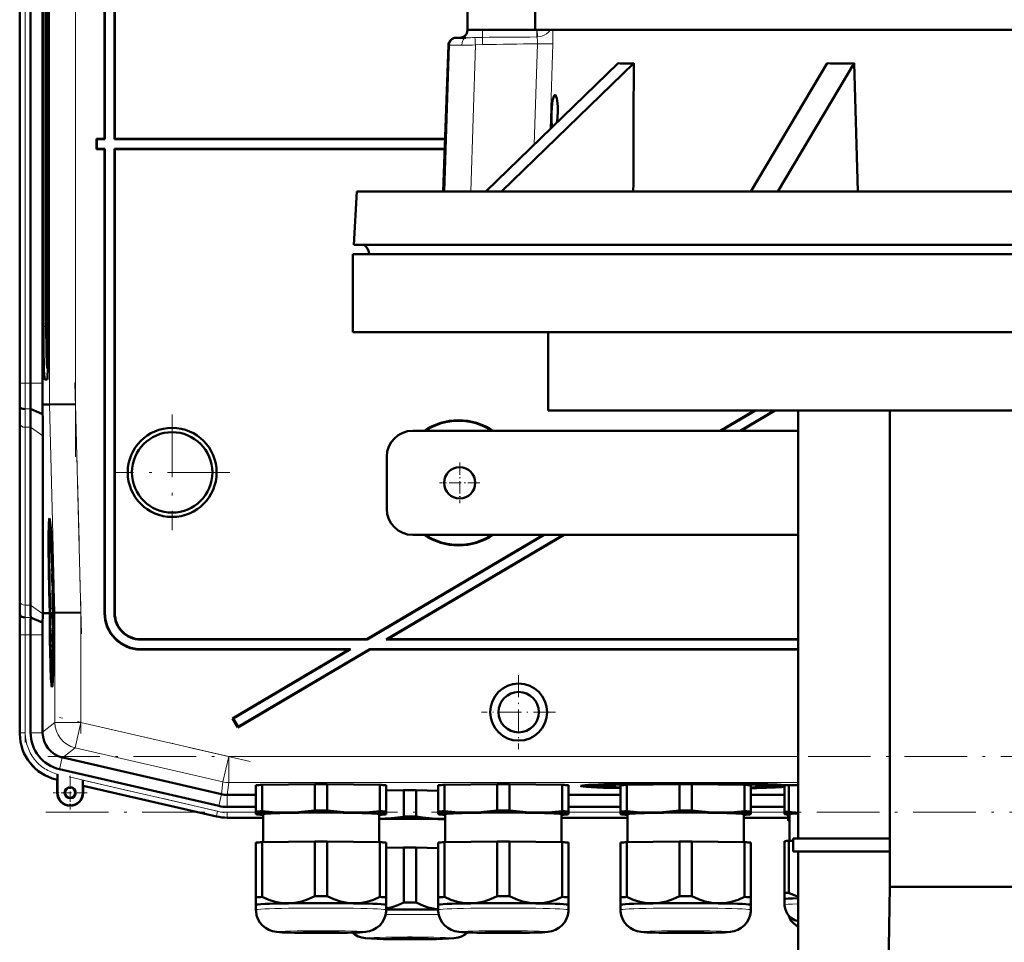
# Model space of a CAD drawing. Extents: x -1768 to 2122, y -1729 to 686.
# Tile 63 of 71: x 1392 to 1581, y 173 to 350. Entities that reach past the tile are written whole.
import ezdxf

# ---------------------------------------------------------------- set-up
doc = ezdxf.new("R2010")
doc.units = 0
doc.linetypes.add('DASHDOT', pattern=[18.5, 12, -3, 0.5, -3])

msp = doc.modelspace()

# ---------------------------------------------------------------- linework, layer by layer
at = {"color": 7, "lineweight": 50}
for p, q in [((1408.35, 416.49), (1408.35, 327.49)), ((1408.42, 416.42), (1408.42, 327.42)), ((1410.28, 327.42), (1410.28, 416.56)), ((1410.35, 327.49), (1410.35, 416.49)), ((1392.1, 372.35), (1392.1, 280.63)), ((1394.17, 372.35), (1394.17, 280.63)), ((1396.47, 280.63), (1396.47, 372.35)), ((1396.63, 361.49), (1396.63, 291.49)), ((1397.18, 361.49), (1397.18, 291.49)), ((1397.61, 291.49), (1397.61, 361.49)), ((1478.05, 352.82), (1478.05, 348.39)), ((1491.04, 348.39), (1491.04, 352.37)), ((1491.04, 348.39), (1478.05, 348.39)), ((1478.05, 348.39), (1478.05, 348.34)), ((1491.04, 348.39), (1595.6, 348.39)), ((1476.09, 346.89), (1475.88, 346.89)), ((1477.74, 346.89), (1476.09, 346.89)), ((1474.38, 345.44), (1473.4, 317.39)), ((1481.58, 317.39), (1506.97, 341.99)), ((1509.97, 341.99), (1484.58, 317.39)), ((1532.45, 317.39), (1547.11, 341.99)), ((1552.31, 341.99), (1537.65, 317.39)), ((1552.31, 341.99), (1552.99, 317.39)), ((1406.92, 327.42), (1406.85, 327.49)), ((1408.35, 327.49), (1406.85, 327.49)), ((1406.85, 325.49), (1406.85, 327.49)), ((1408.42, 327.42), (1406.92, 327.42)), ((1406.92, 325.56), (1406.92, 327.42)), ((1408.35, 327.49), (1408.42, 327.42)), ((1410.28, 327.42), (1410.35, 327.49)), ((1473.75, 327.42), (1410.28, 327.42)), ((1473.75, 327.49), (1410.35, 327.49)), ((1406.92, 325.56), (1406.85, 325.49)), ((1406.85, 325.49), (1408.35, 325.49)), ((1406.92, 325.56), (1408.42, 325.56)), ((1408.35, 325.49), (1408.42, 325.56)), ((1408.35, 236.48), (1408.35, 325.49)), ((1408.42, 236.55), (1408.42, 325.56)), ((1410.28, 325.56), (1410.28, 236.42)), ((1410.28, 325.56), (1473.69, 325.56)), ((1410.28, 325.56), (1410.35, 325.49)), ((1410.35, 325.49), (1410.35, 236.49)), ((1410.35, 325.49), (1473.68, 325.49)), ((1456.79, 317.39), (1456.25, 307.17)), ((1456.79, 317.39), (1737.05, 317.39)), ((1456.25, 307.17), (1737.52, 307.17)), ((1456.06, 305.39), (1756.06, 305.39)), ((1456.06, 290.39), (1456.06, 305.39)), ((1459.16, 305.39), (1459.15, 305.49)), ((1459.16, 305.39), (1734.97, 305.39)), ((1456.06, 290.39), (1756.06, 290.39)), ((1493.56, 275.39), (1493.56, 290.39)), ((1397.39, 283.48), (1397.5, 283.48)), ((1397.39, 283.48), (1397.5, 283.37)), ((1396.89, 281.3), (1397.34, 281.3)), ((1392.11, 276.06), (1392.08, 276.49)), ((1396.45, 276.49), (1397.8, 276.51)), ((1396.48, 274.69), (1396.45, 276.49)), ((1402.79, 276.57), (1397.8, 276.51)), ((1396.48, 274.69), (1394.14, 275.66)), ((1493.56, 275.39), (1718.56, 275.39)), ((1533.18, 275.39), (1526.57, 271.49)), ((1533.32, 275.39), (1526.71, 271.49)), ((1536.98, 275.39), (1530.37, 271.49)), ((1537.12, 275.39), (1530.51, 271.49)), ((1541.55, 193.24), (1541.55, 275.39)), ((1559.11, 183.99), (1559.11, 275.39)), ((1392.1, 239.42), (1392.1, 273.56)), ((1392.1, 239.42), (1392.1, 273.56)), ((1394.17, 238), (1394.17, 272.15)), ((1396.51, 236.49), (1396.51, 270.48)), ((1541.55, 271.49), (1467.55, 271.49)), ((1462.55, 256.49), (1462.55, 266.49)), ((1397.84, 252.85), (1398.03, 252.91)), ((1492.66, 251.49), (1458.74, 231.49)), ((1492.79, 251.49), (1458.76, 231.42)), ((1496.46, 251.49), (1462.42, 231.42)), ((1496.59, 251.49), (1462.68, 231.49)), ((1467.55, 251.49), (1541.55, 251.49)), ((1398.32, 245.4), (1398.32, 244.55)), ((1398.33, 244.61), (1398.34, 244.81)), ((1398.33, 244.61), (1398.35, 244.61)), ((1398.33, 244.55), (1398.35, 244.55)), ((1398.35, 242.91), (1398.39, 242.91)), ((1398.37, 242.18), (1398.35, 242.91)), ((1398.37, 242.18), (1398.42, 242.18)), ((1398.38, 241.69), (1398.37, 242.18)), ((1398.39, 243.44), (1398.38, 243.78)), ((1398.39, 243.58), (1398.39, 243.44)), ((1398.39, 242.94), (1398.39, 242.62)), ((1398.39, 242.62), (1398.4, 242.67)), ((1398.39, 242.62), (1398.43, 242.62)), ((1398.4, 242.75), (1398.43, 242.75)), ((1398.4, 242.67), (1398.4, 242.75)), ((1398.4, 242.67), (1398.43, 242.68)), ((1398.42, 242.23), (1398.42, 241.74)), ((1398.45, 241.46), (1398.36, 240.37)), ((1398.36, 239.96), (1398.46, 241.05)), ((1398.36, 240.37), (1398.36, 239.96)), ((1398.38, 241.69), (1398.46, 241.69)), ((1398.42, 241.74), (1398.46, 241.74)), ((1398.45, 241.46), (1398.45, 241.69)), ((1398.45, 241.46), (1398.46, 241.46)), ((1398.46, 241.05), (1398.45, 241.46)), ((1398.46, 241.05), (1398.48, 241.05)), ((1397.85, 236.51), (1397.79, 238.47)), ((1397.84, 238.47), (1397.89, 236.51)), ((1397.94, 236.51), (1397.88, 238.48)), ((1398.36, 239.96), (1398.51, 239.96)), ((1398.39, 238.44), (1398.43, 238.45)), ((1398.41, 237.74), (1398.39, 238.44)), ((1398.4, 239.71), (1398.52, 239.72)), ((1398.44, 238.58), (1398.46, 238.58)), ((1398.46, 239.71), (1398.46, 239.96)), ((1398.46, 239.52), (1398.47, 238.09)), ((1398.47, 239.52), (1398.46, 239.52)), ((1398.47, 239.52), (1398.52, 239.52)), ((1398.48, 237.69), (1398.47, 239.52)), ((1398.55, 238.48), (1398.6, 236.52)), ((1398.63, 238.99), (1398.58, 238.99)), ((1398.58, 238.99), (1398.63, 238.99)), ((1392.16, 236.06), (1392.13, 236.49)), ((1397.47, 236.5), (1396.51, 236.49)), ((1396.51, 236.35), (1396.51, 236.49)), ((1397.85, 236.5), (1397.47, 236.5)), ((1397.89, 236.51), (1397.94, 236.51)), ((1398.39, 236.7), (1398.42, 234.18)), ((1398.41, 236.7), (1398.39, 236.7)), ((1398.41, 237.74), (1398.43, 237.74)), ((1398.42, 237.24), (1398.41, 237.74)), ((1398.41, 236.7), (1398.59, 236.7)), ((1398.42, 234.82), (1398.41, 236.7)), ((1398.42, 237.24), (1398.58, 237.25)), ((1398.43, 237.79), (1398.44, 237.29)), ((1398.47, 238.09), (1398.44, 237.9)), ((1398.44, 237.29), (1398.48, 237.69)), ((1398.44, 237.29), (1398.58, 237.3)), ((1398.47, 236.65), (1398.6, 236.65)), ((1398.48, 237.69), (1398.57, 237.69)), ((1398.6, 236.52), (1398.64, 236.52)), ((1398.61, 237.97), (1398.65, 237.97)), ((1398.65, 237.97), (1398.61, 237.97)), ((1398.64, 236.52), (1398.61, 237.97)), ((1398.65, 237.97), (1398.69, 236.52)), ((1398.84, 236.52), (1398.69, 236.52)), ((1403.84, 236.59), (1398.84, 236.52)), ((1396.48, 234.71), (1394.18, 235.66)), ((1398.44, 235.12), (1398.49, 235.12)), ((1398.48, 234.73), (1398.49, 234.23)), ((1398.5, 235.47), (1398.59, 235.47)), ((1398.42, 234.23), (1398.49, 234.23)), ((1398.42, 234.18), (1398.58, 234.18)), ((1398.42, 233.64), (1398.42, 233.1)), ((1398.52, 233.64), (1398.42, 233.64)), ((1398.42, 233.1), (1398.51, 233.1)), ((1398.51, 233.1), (1398.43, 232.07)), ((1398.47, 231.98), (1398.53, 232.83)), ((1398.49, 234.23), (1398.58, 234.23)), ((1398.52, 233.64), (1398.58, 233.64)), ((1398.53, 232.83), (1398.52, 233.64)), ((1398.53, 232.83), (1398.57, 232.83)), ((1392.1, 213.34), (1392.1, 232.35)), ((1394.17, 213.54), (1394.17, 232.35)), ((1396.47, 213.63), (1396.47, 232.35)), ((1398.43, 232.07), (1398.44, 231.5)), ((1398.44, 231.5), (1398.53, 230.51)), ((1398.45, 231.79), (1398.47, 231.98)), ((1398.45, 231.79), (1398.55, 231.79)), ((1398.47, 231.61), (1398.45, 231.79)), ((1398.54, 230.85), (1398.47, 231.61)), ((1458.76, 231.42), (1415.28, 231.42)), ((1458.74, 231.49), (1415.35, 231.49)), ((1458.76, 231.42), (1458.74, 231.49)), ((1462.42, 231.42), (1462.68, 231.49)), ((1541.55, 231.42), (1462.42, 231.42)), ((1541.55, 231.49), (1462.68, 231.49)), ((1398.45, 230.48), (1398.45, 229.94)), ((1398.53, 230.48), (1398.45, 230.48)), ((1398.45, 229.94), (1398.52, 229.94)), ((1415.35, 229.49), (1455.35, 229.49)), ((1415.42, 229.56), (1455.61, 229.56)), ((1455.35, 229.49), (1432.96, 216.28)), ((1455.61, 229.56), (1433.05, 216.26)), ((1459.29, 229.49), (1433.97, 214.56)), ((1459.27, 229.56), (1434, 214.65)), ((1455.35, 229.49), (1455.61, 229.56)), ((1459.27, 229.56), (1541.55, 229.56)), ((1459.29, 229.49), (1459.27, 229.56)), ((1459.29, 229.49), (1541.55, 229.49)), ((1398.27, 224.05), (1398.46, 224)), ((1433.05, 216.26), (1432.96, 216.28)), ((1432.96, 216.28), (1433.97, 214.56)), ((1433.05, 216.26), (1434, 214.65)), ((1396.47, 213.63), (1396.47, 213.54)), ((1434, 214.65), (1433.97, 214.56)), ((1400.25, 208.78), (1400.34, 208.76)), ((1400.34, 208.76), (1430.81, 201.73)), ((1430.31, 199.49), (1399.73, 206.54)), ((1399.27, 204.53), (1399.07, 204.58)), ((1399.31, 204.56), (1399.27, 204.53)), ((1399.27, 202.03), (1399.27, 204.53)), ((1399.34, 205.2), (1399.33, 204.87)), ((1399.34, 202.03), (1399.34, 205.58)), ((1399.34, 205.58), (1399.34, 205.2)), ((1404.2, 204.46), (1404.2, 202.03)), ((1404.27, 203.38), (1404.23, 203.42)), ((1429.84, 197.48), (1404.27, 203.38)), ((1429.84, 197.48), (1404.27, 203.38)), ((1404.27, 203.38), (1404.27, 202.03)), ((1437.44, 198.43), (1437.44, 203.48)), ((1438.62, 203.53), (1448.75, 203.68)), ((1438.62, 198.48), (1438.62, 203.53)), ((1448.75, 198.63), (1448.75, 203.68)), ((1451.12, 203.68), (1461.25, 203.53)), ((1451.12, 198.63), (1451.12, 203.68)), ((1461.25, 198.48), (1461.25, 203.53)), ((1462.44, 198.43), (1462.44, 203.48)), ((1462.44, 202.43), (1465.8, 202.49)), ((1465.8, 197.44), (1465.8, 202.49)), ((1468.17, 202.49), (1472.44, 202.42)), ((1468.17, 197.44), (1468.17, 202.49)), ((1472.44, 198.43), (1472.44, 203.48)), ((1473.62, 203.53), (1483.75, 203.68)), ((1473.62, 198.48), (1473.62, 203.53)), ((1483.75, 198.63), (1483.75, 203.68)), ((1486.12, 203.68), (1496.25, 203.53)), ((1486.12, 198.63), (1486.12, 203.68)), ((1496.25, 198.48), (1496.25, 203.53)), ((1497.44, 198.43), (1497.44, 203.48)), ((1501.82, 203.32), (1501.75, 203.55)), ((1507.44, 198.43), (1507.44, 203.48)), ((1508.62, 203.53), (1518.75, 203.68)), ((1508.62, 198.48), (1508.62, 203.53)), ((1510.74, 203.56), (1510.74, 203.67)), ((1518.75, 198.63), (1518.75, 203.68)), ((1519.44, 203.8), (1519.43, 203.85)), ((1519.44, 203.85), (1519.44, 203.8)), ((1520.44, 203.85), (1520.44, 203.8)), ((1520.44, 203.8), (1520.44, 203.85)), ((1521.12, 203.68), (1531.25, 203.53)), ((1521.12, 198.63), (1521.12, 203.68)), ((1529.12, 203.67), (1529.12, 203.56)), ((1531.25, 198.48), (1531.25, 203.53)), ((1532.44, 198.43), (1532.44, 203.48)), ((1538.05, 203.32), (1538.12, 203.55)), ((1538.94, 198.33), (1538.94, 203.45)), ((1539.71, 203.48), (1541.55, 203.51)), ((1539.71, 198.36), (1539.71, 203.48)), ((1431.92, 201.6), (1431.94, 201.6)), ((1431.94, 201.6), (1437.44, 201.6)), ((1497.43, 201.6), (1507.43, 201.6)), ((1532.43, 201.6), (1538.93, 201.6)), ((1431.92, 199.3), (1437.43, 199.3)), ((1497.43, 199.3), (1507.43, 199.3)), ((1532.43, 199.3), (1538.93, 199.3)), ((1438.79, 197.24), (1431.92, 197.24)), ((1431.92, 197.24), (1438.79, 197.24)), ((1437.44, 198.43), (1437.44, 197.93)), ((1437.44, 197.93), (1437.44, 197.91)), ((1437.49, 197.89), (1437.44, 197.91)), ((1438.79, 192.54), (1438.79, 197.93)), ((1461.09, 197.93), (1461.09, 192.54)), ((1462.38, 197.89), (1462.44, 197.91)), ((1462.44, 197.93), (1462.44, 198.43)), ((1462.44, 197.91), (1462.44, 197.93)), ((1472.44, 198.43), (1472.44, 197.93)), ((1472.44, 197.93), (1472.44, 197.91)), ((1472.49, 197.89), (1472.44, 197.91)), ((1473.79, 192.54), (1473.79, 197.93)), ((1496.08, 197.24), (1508.79, 197.24)), ((1496.08, 197.24), (1508.79, 197.24)), ((1496.09, 197.93), (1496.09, 192.54)), ((1497.38, 197.89), (1497.44, 197.91)), ((1497.44, 197.93), (1497.44, 198.43)), ((1497.44, 197.91), (1497.44, 197.93)), ((1507.44, 198.43), (1507.44, 197.93)), ((1507.44, 197.93), (1507.44, 197.91)), ((1507.49, 197.89), (1507.44, 197.91)), ((1508.79, 192.54), (1508.79, 197.93)), ((1531.08, 197.24), (1539.6, 197.24)), ((1531.08, 197.24), (1539.6, 197.24)), ((1531.09, 197.93), (1531.09, 192.54)), ((1532.38, 197.89), (1532.44, 197.91)), ((1532.44, 197.93), (1532.44, 198.43)), ((1532.44, 197.91), (1532.44, 197.93)), ((1538.94, 198.33), (1538.94, 197.93)), ((1538.94, 197.93), (1538.94, 197.91)), ((1538.98, 197.9), (1538.94, 197.91)), ((1539.6, 197.13), (1539.6, 197.84)), ((1539.6, 197.13), (1539.6, 196.73)), ((1539.6, 196.73), (1539.6, 196.71)), ((1539.65, 196.7), (1539.6, 196.71)), ((1539.84, 197.93), (1539.84, 192.79)), ((1540.55, 193.24), (1559.11, 193.24)), ((1540.55, 190.74), (1540.55, 193.24)), ((1437.44, 192.48), (1437.44, 181.98)), ((1438.62, 192.54), (1448.75, 192.69)), ((1438.62, 192.54), (1438.62, 182.03)), ((1448.75, 192.69), (1448.75, 182.18)), ((1451.12, 192.69), (1461.25, 192.54)), ((1451.12, 192.69), (1451.12, 182.18)), ((1461.25, 192.54), (1461.25, 182.03)), ((1462.44, 192.48), (1462.44, 181.98)), ((1462.44, 191.44), (1465.8, 191.49)), ((1465.8, 191.49), (1465.8, 180.98)), ((1468.17, 191.49), (1472.44, 191.42)), ((1468.17, 191.49), (1468.17, 180.98)), ((1472.44, 192.48), (1472.44, 181.98)), ((1473.62, 192.54), (1483.75, 192.69)), ((1473.62, 192.54), (1473.62, 182.03)), ((1483.75, 192.69), (1483.75, 182.18)), ((1486.12, 192.69), (1496.25, 192.54)), ((1486.12, 192.69), (1486.12, 182.18)), ((1496.25, 192.54), (1496.25, 182.03)), ((1497.44, 192.48), (1497.44, 181.98)), ((1507.44, 192.48), (1507.44, 181.98)), ((1508.62, 192.54), (1518.75, 192.69)), ((1508.62, 192.54), (1508.62, 182.03)), ((1518.75, 192.69), (1518.75, 182.18)), ((1521.12, 192.69), (1531.25, 192.54)), ((1521.12, 192.69), (1521.12, 182.18)), ((1531.25, 192.54), (1531.25, 182.03)), ((1532.44, 192.48), (1532.44, 181.98)), ((1538.94, 192.75), (1538.94, 182.79)), ((1539.71, 192.78), (1540.55, 192.8)), ((1539.71, 192.78), (1539.71, 182.83)), ((1559.11, 190.74), (1540.55, 190.74)), ((1541.55, 164.68), (1541.55, 190.74)), ((1558.07, 120.99), (1559.11, 183.99)), ((1653, 183.99), (1559.11, 183.99)), ((1437.44, 181.98), (1437.44, 180.52)), ((1462.44, 180.52), (1462.44, 181.98)), ((1472.44, 181.98), (1472.44, 180.52)), ((1497.44, 180.52), (1497.44, 181.98)), ((1507.44, 181.98), (1507.44, 180.52)), ((1532.44, 180.52), (1532.44, 181.98)), ((1538.94, 182.79), (1538.94, 181.62)), ((1538.94, 181.62), (1538.94, 180.53)), ((1437.44, 179.57), (1437.44, 180.52)), ((1462.43, 180.52), (1462.44, 180.52)), ((1462.44, 180.52), (1462.44, 179.57)), ((1462.44, 180.52), (1462.44, 180.52)), ((1472.44, 179.57), (1472.44, 180.52)), ((1497.43, 180.52), (1497.44, 180.52)), ((1497.44, 180.52), (1497.44, 179.57)), ((1497.44, 180.52), (1497.44, 180.52)), ((1507.44, 179.57), (1507.44, 180.52)), ((1532.43, 180.52), (1532.44, 180.52)), ((1532.44, 180.52), (1532.44, 179.57)), ((1532.44, 180.52), (1532.44, 180.52))]:
    msp.add_line(p, q, dxfattribs=at)
at = {"color": 7, "linetype": 'DASHDOT', "lineweight": 18}
for p, q in [((1402.79, 386.47), (1402.79, 266.51)), ((1393.14, 271.46), (1393.14, 381.52)), ((1402.69, 280.72), (1403.95, 232.5)), ((1421.35, 274.59), (1421.35, 252.39)), ((1432.45, 263.49), (1410.26, 263.49)), ((1403.84, 238.69), (1403.84, 213.42)), ((1393.14, 211.66), (1393.14, 234.23)), ((1436.32, 208.03), (1399.72, 216.48)), ((1814.45, 208.98), (1397.46, 208.98)), ((1401.59, 205.06), (1432.9, 197.83)), ((1397.12, 198.27), (1814.79, 198.27))]:
    msp.add_line(p, q, dxfattribs=at)
at = {"color": 7, "lineweight": 18}
for p, q in [((1397.8, 376.47), (1397.8, 276.51)), ((1402.79, 276.57), (1402.79, 376.4)), ((1392.14, 280.63), (1392.14, 372.35)), ((1393.14, 372.35), (1393.14, 280.63)), ((1480.95, 348.39), (1480.94, 348.34)), ((1491.36, 348.34), (1480.94, 348.34)), ((1491.36, 348.34), (1491.44, 348.34)), ((1491.44, 348.34), (1491.45, 348.39)), ((1480.92, 345.59), (1480.91, 346.96)), ((1473.67, 317.39), (1474.59, 345.44)), ((1474.59, 345.44), (1474.38, 345.44)), ((1478.66, 317.39), (1479.58, 345.51)), ((1480.92, 345.59), (1479.58, 345.51)), ((1490.87, 326.39), (1491.46, 345.74)), ((1493.93, 329.36), (1494.43, 345.74)), ((1459.15, 305.49), (1734.97, 305.49)), ((1397.18, 291.49), (1396.63, 291.49)), ((1397.39, 283.48), (1397.5, 283.37)), ((1392.14, 280.63), (1392.1, 280.63)), ((1392.14, 280.63), (1393.14, 280.63)), ((1394.17, 280.63), (1393.14, 280.63)), ((1396.47, 280.63), (1394.17, 280.63)), ((1397.36, 281.33), (1396.89, 281.3)), ((1397.8, 276.51), (1398.84, 236.52)), ((1403.84, 236.59), (1402.79, 276.57)), ((1394.14, 275.66), (1393.11, 275.66)), ((1392.14, 272.83), (1392.14, 238.69)), ((1394.17, 272.15), (1393.14, 272.15)), ((1393.14, 238), (1393.14, 272.15)), ((1396.51, 270.48), (1394.17, 272.15)), ((1392.13, 236.49), (1392.08, 236.49)), ((1394.17, 238), (1393.14, 238)), ((1396.51, 236.35), (1394.17, 238)), ((1398.84, 236.52), (1398.84, 215.53)), ((1403.84, 215.53), (1403.84, 236.59)), ((1408.35, 236.48), (1408.42, 236.55)), ((1410.35, 236.49), (1410.28, 236.42)), ((1394.18, 235.66), (1393.16, 235.66)), ((1392.14, 232.35), (1392.1, 232.35)), ((1393.14, 232.35), (1392.14, 232.35)), ((1392.14, 213.54), (1392.14, 232.35)), ((1393.14, 232.35), (1394.17, 232.35)), ((1393.14, 213.54), (1393.14, 232.35)), ((1396.47, 232.35), (1394.17, 232.35)), ((1415.28, 231.42), (1415.35, 231.49)), ((1415.35, 229.49), (1415.42, 229.56)), ((1398.84, 215.53), (1396.47, 213.63)), ((1398.84, 215.53), (1403.84, 215.53)), ((1403.84, 215.53), (1402.72, 210.66)), ((1432.21, 208.98), (1403.84, 215.53)), ((1392.14, 213.54), (1392.1, 213.54)), ((1392.14, 213.54), (1393.14, 213.54)), ((1396.47, 213.54), (1394.17, 213.54)), ((1400.34, 208.76), (1402.72, 210.66)), ((1431.08, 204.11), (1402.72, 210.66)), ((1400.25, 208.78), (1399.73, 206.54)), ((1432.21, 208.98), (1431.08, 204.11)), ((1432.21, 208.98), (1432.21, 203.98)), ((1432.21, 208.98), (1541.55, 208.98)), ((1399.28, 204.57), (1399.27, 204.53)), ((1399.31, 204.56), (1399.28, 204.57)), ((1430.07, 198.48), (1404.2, 204.46)), ((1404.23, 203.42), (1429.85, 197.51)), ((1431.08, 204.11), (1430.81, 201.73)), ((1431.94, 201.6), (1432.21, 203.98)), ((1541.55, 203.98), (1432.21, 203.98)), ((1399.34, 202.03), (1399.27, 202.03)), ((1404.2, 202.03), (1404.27, 202.03)), ((1430.82, 201.73), (1430.31, 199.49)), ((1431.92, 201.6), (1431.92, 199.3)), ((1429.85, 197.51), (1430.07, 198.48)), ((1429.85, 197.51), (1429.84, 197.48)), ((1431.92, 198.27), (1437.44, 198.27)), ((1431.92, 197.27), (1431.92, 198.27)), ((1431.92, 197.27), (1438.79, 197.27)), ((1431.92, 197.27), (1431.92, 197.24)), ((1496.08, 197.27), (1508.79, 197.27)), ((1497.44, 198.27), (1507.44, 198.27)), ((1531.08, 197.27), (1539.6, 197.27)), ((1532.44, 198.27), (1538.94, 198.27))]:
    msp.add_line(p, q, dxfattribs=at)
at = {"color": 7, "linetype": 'DASHDOT', "lineweight": 18, "ltscale": 0.195001}
for p, q in [((1476.55, 265.39), (1476.55, 257.59)), ((1480.45, 261.49), (1472.65, 261.49))]:
    msp.add_line(p, q, dxfattribs=at)
at = {"color": 7, "linetype": 'DASHDOT', "lineweight": 18, "ltscale": 0.355368}
msp.add_line((1487.87, 224.6), (1487.87, 210.38), dxfattribs=at)
at = {"color": 7, "linetype": 'DASHDOT', "lineweight": 18, "ltscale": 0.355365}
msp.add_line((1494.97, 217.49), (1480.76, 217.49), dxfattribs=at)
at = {"color": 7, "linetype": 'DASHDOT', "lineweight": 18, "ltscale": 0.1625}
for p, q in [((1401.77, 205.28), (1401.77, 198.78)), ((1405.02, 202.03), (1398.52, 202.03))]:
    msp.add_line(p, q, dxfattribs=at)
at = {"color": 7, "lineweight": 18}
for points in [[(1480.94, 348.34), (1478.35, 348.32), (1478.09, 348.33), (1478.05, 348.33), (1478.05, 348.33), (1478.05, 348.34)], [(1491.44, 348.34), (1491.5, 347.11), (1491.5, 347.05)], [(1494.01, 348.39), (1493.67, 348), (1493.24, 347.66), (1492.74, 347.38), (1492.14, 347.16), (1491.5, 347.05)], [(1476.95, 345.46), (1477.02, 346), (1477.1, 346.26), (1477.2, 346.48), (1477.35, 346.69), (1477.52, 346.83), (1477.74, 346.89)], [(1491.46, 345.74), (1491.49, 346.13), (1491.48, 346.49), (1491.43, 346.75), (1491.33, 347.04)], [(1476.95, 345.46), (1474.73, 345.45), (1474.59, 345.44)]]:
    msp.add_lwpolyline(points, dxfattribs=at)
at = {"color": 7, "lineweight": 50}
for points in [[(1494.16, 332.39), (1494.22, 333.48), (1494.3, 334.24), (1494.39, 334.86)], [(1494.39, 334.86), (1494.53, 335.42), (1494.67, 335.77), (1494.74, 335.85), (1494.8, 335.88), (1494.83, 335.89)], [(1494.83, 335.89), (1494.86, 335.88), (1494.92, 335.85), (1494.98, 335.78), (1495.09, 335.54), (1495.18, 335.23), (1495.25, 334.86)], [(1495.25, 334.86), (1495.37, 333.72), (1495.37, 332.39)], [(1494.22, 329.91), (1494.15, 331.06), (1494.16, 332.39)], [(1398.36, 244.16), (1398.35, 244.11), (1398.34, 243.95), (1398.34, 242.89)], [(1398.37, 244.05), (1398.36, 244.14), (1398.36, 244.16)], [(1398.34, 242.89), (1398.36, 241.83), (1398.38, 241.69)], [(1398.35, 242.91), (1398.35, 243.6), (1398.36, 243.65), (1398.36, 243.67)], [(1398.36, 243.67), (1398.37, 243.65), (1398.38, 243.42), (1398.39, 242.94)], [(1398.4, 239.71), (1398.39, 239.6), (1398.38, 239.42)], [(1398.38, 238.44), (1398.4, 237.38), (1398.42, 237.24)], [(1398.39, 238.44), (1398.39, 239.11), (1398.41, 239.22)], [(1398.44, 238.58), (1398.42, 239.62), (1398.41, 239.69), (1398.4, 239.71)], [(1398.41, 239.22), (1398.42, 239.11), (1398.43, 238.45)], [(1398.47, 236.65), (1398.45, 236.47), (1398.43, 235.58)], [(1398.5, 235.47), (1398.49, 236.43), (1398.48, 236.61), (1398.47, 236.65)], [(1398.44, 235.12), (1398.46, 236.08), (1398.47, 236.14), (1398.47, 236.16)], [(1398.47, 236.16), (1398.48, 236.04), (1398.49, 235.46)], [(1398.49, 235.46), (1398.49, 234.79), (1398.49, 234.74), (1398.48, 234.73)], [(1398.49, 234.23), (1398.51, 234.74), (1398.5, 235.47)], [(1399.33, 204.87), (1399.31, 204.58), (1399.31, 204.56), (1399.31, 204.56)], [(1443.69, 198.21), (1442.5, 198.21), (1441.33, 198.25), (1439.98, 198.34), (1438.62, 198.48)], [(1448.75, 198.63), (1447.46, 198.47), (1446.2, 198.34), (1444.94, 198.25), (1443.69, 198.21)], [(1456.19, 198.21), (1454.93, 198.25), (1453.67, 198.34), (1452.41, 198.47), (1451.12, 198.63)], [(1461.25, 198.48), (1459.89, 198.34), (1458.54, 198.25), (1457.37, 198.21), (1456.19, 198.21)], [(1478.69, 198.21), (1477.5, 198.21), (1476.33, 198.25), (1474.98, 198.34), (1473.62, 198.48)], [(1483.75, 198.63), (1482.46, 198.47), (1481.2, 198.34), (1479.94, 198.25), (1478.69, 198.21)], [(1491.19, 198.21), (1489.93, 198.25), (1488.67, 198.34), (1487.41, 198.47), (1486.12, 198.63)], [(1496.25, 198.48), (1494.89, 198.34), (1493.54, 198.25), (1492.37, 198.21), (1491.19, 198.21)], [(1513.69, 198.21), (1512.5, 198.21), (1511.33, 198.25), (1509.98, 198.34), (1508.62, 198.48)], [(1518.75, 198.63), (1517.46, 198.47), (1516.2, 198.34), (1514.94, 198.25), (1513.69, 198.21)], [(1526.19, 198.21), (1524.93, 198.25), (1523.67, 198.34), (1522.41, 198.47), (1521.12, 198.63)], [(1531.25, 198.48), (1529.89, 198.34), (1528.54, 198.25), (1527.37, 198.21), (1526.19, 198.21)], [(1473.23, 197.01), (1471.97, 197.05), (1470.72, 197.14), (1469.45, 197.27), (1468.17, 197.44)], [(1443.69, 180.81), (1443.06, 180.82), (1442.44, 180.87), (1441.79, 180.97), (1441.14, 181.11), (1439.88, 181.5), (1438.62, 182.03)], [(1448.75, 182.18), (1447.49, 181.61), (1446.23, 181.19), (1445.58, 181.03), (1444.93, 180.91), (1444.31, 180.84), (1443.69, 180.81)], [(1456.19, 180.81), (1455.56, 180.84), (1454.94, 180.91), (1454.29, 181.03), (1453.64, 181.19), (1452.38, 181.61), (1451.12, 182.18)], [(1461.25, 182.03), (1459.99, 181.5), (1458.73, 181.11), (1458.08, 180.97), (1457.43, 180.87), (1456.81, 180.82), (1456.19, 180.81)], [(1478.69, 180.81), (1478.06, 180.82), (1477.44, 180.87), (1476.79, 180.97), (1476.14, 181.11), (1474.88, 181.5), (1473.62, 182.03)], [(1483.75, 182.18), (1482.49, 181.61), (1481.23, 181.19), (1480.58, 181.03), (1479.93, 180.91), (1479.31, 180.84), (1478.69, 180.81)], [(1491.19, 180.81), (1490.56, 180.84), (1489.94, 180.91), (1489.29, 181.03), (1488.64, 181.19), (1487.38, 181.61), (1486.12, 182.18)], [(1496.25, 182.03), (1494.99, 181.5), (1493.73, 181.11), (1493.08, 180.97), (1492.43, 180.87), (1491.81, 180.82), (1491.19, 180.81)], [(1513.69, 180.81), (1513.06, 180.82), (1512.44, 180.87), (1511.79, 180.97), (1511.14, 181.11), (1509.88, 181.5), (1508.62, 182.03)], [(1518.75, 182.18), (1517.49, 181.61), (1516.23, 181.19), (1515.58, 181.03), (1514.93, 180.91), (1514.31, 180.84), (1513.69, 180.81)], [(1526.19, 180.81), (1525.56, 180.84), (1524.94, 180.91), (1524.29, 181.03), (1523.64, 181.19), (1522.38, 181.61), (1521.12, 182.18)], [(1531.25, 182.03), (1529.99, 181.5), (1528.73, 181.11), (1528.08, 180.97), (1527.43, 180.87), (1526.81, 180.82), (1526.19, 180.81)], [(1465.8, 180.98), (1464.68, 180.47), (1463.56, 180.07), (1462.44, 179.79)], [(1472.44, 179.65), (1471.48, 179.8), (1470.53, 180.03), (1469.59, 180.35), (1468.88, 180.65), (1468.17, 180.98)], [(1541.55, 177.38), (1540.88, 177.58), (1540.28, 177.93), (1539.75, 178.39), (1539.34, 178.97), (1539.07, 179.61), (1538.94, 180.3), (1538.94, 180.53)], [(1449.94, 175.12), (1444.86, 175.16), (1442.46, 175.24), (1441.39, 175.31), (1440.62, 175.45), (1439.93, 175.7), (1439.26, 176.08), (1438.68, 176.57), (1438.19, 177.15), (1437.82, 177.81), (1437.57, 178.52), (1437.45, 179.27), (1437.44, 179.57)], [(1449.94, 175.12), (1455.01, 175.16), (1457.41, 175.24), (1458.48, 175.31), (1459.25, 175.45), (1459.94, 175.7), (1460.61, 176.08), (1461.19, 176.57), (1461.68, 177.15), (1462.05, 177.81), (1462.3, 178.52), (1462.42, 179.27), (1462.44, 179.57)], [(1484.94, 175.12), (1479.86, 175.16), (1477.46, 175.24), (1476.39, 175.31), (1475.62, 175.45), (1474.93, 175.7), (1474.26, 176.08), (1473.68, 176.57), (1473.19, 177.15), (1472.82, 177.81), (1472.57, 178.52), (1472.45, 179.27), (1472.44, 179.57)], [(1484.94, 175.12), (1490.01, 175.16), (1492.41, 175.24), (1493.48, 175.31), (1494.25, 175.45), (1494.94, 175.7), (1495.61, 176.08), (1496.19, 176.57), (1496.68, 177.15), (1497.05, 177.81), (1497.3, 178.52), (1497.42, 179.27), (1497.44, 179.57)], [(1519.94, 175.12), (1514.86, 175.16), (1512.46, 175.24), (1511.39, 175.31), (1510.62, 175.45), (1509.93, 175.7), (1509.26, 176.08), (1508.68, 176.57), (1508.19, 177.15), (1507.82, 177.81), (1507.57, 178.52), (1507.45, 179.27), (1507.44, 179.57)], [(1519.94, 175.12), (1525.01, 175.16), (1527.41, 175.24), (1528.48, 175.31), (1529.25, 175.45), (1529.94, 175.7), (1530.61, 176.08), (1531.19, 176.57), (1531.68, 177.15), (1532.05, 177.81), (1532.3, 178.52), (1532.42, 179.27), (1532.44, 179.57)], [(1466.98, 173.92), (1461.9, 173.96), (1459.5, 174.04), (1458.49, 174.11), (1457.76, 174.23), (1457.08, 174.46), (1456.41, 174.81), (1455.93, 175.18)], [(1466.98, 173.92), (1472.08, 173.96), (1474.48, 174.04), (1475.49, 174.11), (1476.23, 174.24), (1476.92, 174.47), (1477.59, 174.84), (1478.07, 175.21)]]:
    msp.add_lwpolyline(points, dxfattribs=at)
for centre, radius in [((1421.35, 263.49), 8.54), ((1421.35, 263.49), 7.72), ((1476.55, 261.49), 3), ((1487.87, 217.49), 5.47), ((1487.87, 217.49), 3.88), ((1401.77, 202.03), 1.07), ((1401.77, 202.03), 1)]:
    msp.add_circle(centre, radius, dxfattribs=at)
for centre, radius, start, end in [((1476.55, 348.39), 1.5, 270, 358), ((1475.88, 345.39), 1.5, 90, 178), ((1508.46, 374.56), 32.61, 267.3785, 272.6521), ((52584.56, 158.82), 51074.92, 179.794512, 179.82212), ((1549.71, 439.76), 97.8, 268.4807, 271.5252), ((1479.75, 332.88), 15.63, 351.5984, 358.1987), ((1500.75, 330.67), 6.57, 186.6427, 188.7696), ((1457.15, 305.39), 2, 3, 63.1354), ((1045.02, 280.54), 347.08, 359.3309, 0.0147), ((974.1, 280.53), 420.07, 359.3362, 0.0142), ((870.56, 280.59), 525.91, 359.5531, 0.0043), ((1184.74, 273.31), 207.36, 0.0695, 0.8788), ((1143.65, 271.85), 250.51, 0.0685, 0.8723), ((1095.13, 270.13), 301.39, 0.0679, 0.8668), ((1476.35, 261.49), 12, 56.4427, 123.5573), ((1476.35, 261.49), 11.9, 57.2111, 122.7889), ((1467.55, 266.49), 5, 90, 180), ((1467.55, 256.49), 5, 180, 270), ((1397.89, 252.79), 0.0805, 131.3824, 175.1607), ((1476.35, 261.49), 12, 236.4427, 303.5573), ((1476.35, 261.49), 11.9, 237.2111, 302.7889), ((1398.2, 244.6), 0.129, 340.7839, 4.1342), ((1425.39, 243.03), 26.99, 179.3878, 180.6002), ((1395.55, 242.47), 2.88, 355.3642, 0.8659), ((1393.49, 242.12), 4.95, 355.5549, 0.5649), ((1184.88, 239.67), 207.22, 359.1215, 359.9313), ((1604.75, 239.67), 212.65, 180.0672, 180.8563), ((1428.95, 238.84), 30.57, 178.907, 180.7397), ((1380.48, 238.19), 17.96, 358.714, 0.8172), ((1365.08, 238.27), 33.37, 359.353, 0.5324), ((1044.52, 232.43), 347.59, 359.9857, 0.6685), ((1749.43, 232.43), 357.33, 179.3489, 180.0131), ((1563.46, 238.2), 169.29, 180.0674, 180.8603), ((1511.28, 233.36), 114.81, 178.509, 179.3265), ((1415.35, 236.48), 6.99, 179.9842, 270.0158), ((1415.42, 236.55), 6.99, 179.9842, 270.0158), ((1415.28, 236.41), 5, 179.9843, 270.0157), ((1415.35, 236.48), 5, 179.9843, 270.0157), ((1678.57, 232.41), 284.4, 179.3457, 180.0134), ((1596.86, 232.4), 200.39, 179.3393, 180.0144), ((1340.17, 236.08), 58.27, 358.7578, 359.5115), ((1376.5, 235.15), 21.94, 357.5981, 359.9187), ((1398.29, 234.23), 0.129, 340.7839, 4.1342), ((1401.1, 213.34), 8.99, 179.9916, 257.0084), ((1401.35, 213.54), 7.18, 179.9917, 257.0084), ((1401.47, 213.64), 5, 181.055, 255.9535), ((1401.77, 202.03), 2.5, 180, 360), ((1401.77, 202.03), 2.43, 180, 360), ((1431.92, 206.49), 7.19, 257.0007, 269.9996), ((1431.92, 206.49), 9.25, 257.0008, 269.9996), ((1431.92, 206.49), 9.25, 257.0007, 269.9996), ((1459.98, 236.13), 39.13, 271.6211, 278.5521), ((1473.76, 232.04), 35.03, 269.1343, 270.0373), ((1543.63, 230.85), 32.72, 263.1193, 266.3578), ((1544.45, 192.38), 10.67, 243.617, 254.2302), ((1542.82, 179.34), 3.21, 196.8147, 246.8369)]:
    msp.add_arc(centre, radius, start, end, dxfattribs=at)
at = {"color": 7, "lineweight": 18}
for centre, radius, start, end in [((1491.31, 357.24), 8.9, 270.8572, 276.1278), ((1464.36, 346.75), 30.09, 358.0709, 3.1183), ((1477.78, 387.96), 41.07, 269.9456, 272.3446), ((1481.21, 309.83), 37.13, 90.4675, 92.7021), ((1281.16, 329.21), 199.09, 4.697, 5.1052), ((1459.35, 4112.85), 3765.95, 270.32798, 270.4866), ((1491.22, 350.18), 3.14, 272.136, 275.0698), ((1477.29, 397.28), 51.82, 269.6315, 272.538), ((1459.41, 2228.19), 1882.72, 270.65472, 270.97538), ((1008.53, 280.53), 383.61, 359.3319, 0.0146), ((974.34, 280.53), 418.8, 359.3343, 0.0144), ((1163.04, 272.55), 229.1, 0.0694, 0.8776), ((1143.22, 271.84), 249.92, 0.0689, 0.8746), ((1583.05, 238.91), 190.91, 180.0672, 180.8551), ((1563.12, 238.2), 169.99, 180.0672, 180.857), ((1712.97, 232.42), 320.83, 179.3498, 180.013), ((1678.76, 232.41), 285.63, 179.3484, 180.0131), ((1401.35, 213.54), 9.21, 179.995, 257.0049), ((1401.31, 213.54), 8.17, 179.9533, 198.521), ((1401.28, 213.51), 8.13, 198.374, 217.9741), ((1401.31, 213.49), 8.15, 217.7959, 237.3863), ((1401.34, 213.52), 8.18, 237.2765, 255.8645), ((1432.21, 208.98), 5, 257, 270), ((1431.92, 206.47), 8.2, 256.9878, 270.0122), ((1431.92, 206.49), 9.21, 257.0008, 269.9996)]:
    msp.add_arc(centre, radius, start, end, dxfattribs=at)
for centre, major_axis, ratio, start_param, end_param in [((1480.89, 348.39), (0, 1.5), 0.034899, 3.456952, 4.677482), ((1491.31, 348.39), (0, 1.5), 0.034899, 3.589683, 4.677481), ((1476.09, 345.39), (0, 1.5), 0.998394, 0, 1.53589), ((1491.46, 345.84), (3, -0.09), 0.034883, 4.713473, 6.151646), ((1393.14, 272.85), (-1, 0), 0.707107, 0.034907, 1.570796), ((1393.14, 238.71), (-1, 0), 0.707107, 0.034907, 1.570796), ((1403.84, 215.53), (-3.11, 3.91), 0.999441, 0.899117, 2.242476), ((1449.94, 179.57), (12.5, 0), 0.026177, 1.047198, 3.141593), ((1449.94, 179.57), (12.5, 0), 0.026177, 0, 1.047198), ((1484.94, 179.57), (12.5, 0), 0.026177, 1.047198, 3.141593), ((1484.94, 179.57), (12.5, 0), 0.026177, 0, 1.047198), ((1519.94, 179.57), (12.5, 0), 0.026177, 1.047198, 3.141593), ((1519.94, 179.57), (12.5, 0), 0.026177, 0, 1.047198), ((1548.44, 180.53), (9.5, 0), 0.026177, 2.381035, 3.141593), ((1466.98, 178.37), (12.5, 0), 0.026177, 1.11074, 1.951397), ((1449.94, 175.33), (8.26, 0), 0.026177, 1.570796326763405, 7.853981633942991), ((1466.98, 174.13), (8.26, 0), 0.026177, 1.570796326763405, 7.853981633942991), ((1484.94, 175.33), (8.26, 0), 0.026177, 1.570796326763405, 7.853981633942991), ((1519.94, 175.33), (8.26, 0), 0.026177, 1.570796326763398, 7.853981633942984)]:
    msp.add_ellipse(centre, major_axis=major_axis, ratio=ratio, start_param=start_param, end_param=end_param, dxfattribs=at)
at = {"color": 7, "lineweight": 50}
for centre, major_axis, ratio, start_param, end_param in [((1396.89, 291.49), (0, 10.19), 0.026177, 1.570796, 3.141593), ((1397.39, 291.49), (0, 8.01), 0.026177, 1.570796, 3.115404), ((1397.34, 291.49), (0, 10.19), 0.026177, 3.143205, 4.712389), ((1397.39, 291.49), (0, 8.01), 0.026177, 3.115404, 3.141593), ((1393.11, 276.07), (1, 0), 0.414255, 3.173659, 4.709544), ((1398.22, 238.5), (-0.42, 16.16), 0.026173, 6.280576, 7.855052), ((1398.22, 238.5), (-0.42, 16.16), 0.026173, 4.741634, 6.280576), ((1398.22, 238.41), (0.38, -14.44), 0.026173, 3.226889, 4.707021), ((1398.22, 238.41), (0.38, -14.44), 0.026173, 1.609988, 3.148207), ((1398.22, 238.5), (-0.33, 12.78), 0.026173, 6.282843, 7.855052), ((1398.22, 238.5), (-0.33, 12.78), 0.026173, 4.710405, 6.280451), ((1398.25, 238.48), (0.14, -16.16), 0.026177, 4.834429, 4.834737), ((1398.27, 238.47), (0, -16.16), 0.026176, 4.834208, 6.285691), ((1398.27, 238.51), (0, 14.46), 0.026176, 1.709834, 3.133726), ((1398.27, 238.47), (0, -12.78), 0.026176, 4.866384, 6.285706), ((1398.27, 238.47), (0, -16.16), 0.026176, 0.002506, 1.449971), ((1398.27, 238.47), (0, -12.78), 0.026176, 0.00252, 1.417487), ((1398.27, 238.51), (0, 14.46), 0.026176, 3.133726, 4.574036), ((1398.73, 238.48), (0.09, -10.11), 0.026177, 4.834336, 4.888689), ((1393.16, 236.07), (1, 0), 0.414215, 3.173659, 4.709549), ((1398.73, 238.48), (0.09, -10.11), 0.026177, 5.150868, 5.21111), ((1404.24, 204.45), (0, -1.03), 0.034024, 4.704525, 6.240414), ((1449.94, 203.32), (13.8, 0), 0.026177, 2.531934, 2.704054), ((1449.94, 203.32), (13.8, 0), 0.026177, 1.484737, 1.656856), ((1449.94, 203.32), (13.8, 0), 0.026177, 0.437539, 0.609658), ((1466.98, 202.13), (13.8, 0), 0.026177, 1.484737, 1.656856), ((1484.94, 203.32), (13.8, 0), 0.026177, 2.531934, 2.704054), ((1484.94, 203.32), (13.8, 0), 0.026177, 1.484737, 1.656856), ((1484.94, 203.32), (13.8, 0), 0.026177, 0.437539, 0.609658), ((1519.94, 203.32), (-20.18, 0), 0.026177, 6.280911, 7.185931), ((1519.94, 203.32), (-20.18, 0), 0.026177, 4.73717, 6.280911), ((1519.94, 203.32), (-18.12, 0), 0.026177, 4.739988, 6.290255), ((1519.94, 203.32), (-18.12, 0), 0.026177, 0.00707, 0.809447), ((1519.94, 203.32), (-16.2, 0), 0.026177, 6.280893, 6.972835), ((1519.94, 203.32), (-16.2, 0), 0.026177, 4.712389, 6.280893), ((1519.94, 203.32), (13.8, 0), 0.026177, 2.531934, 2.704054), ((1519.94, 203.32), (13.8, 0), 0.026177, 1.484737, 1.656856), ((1519.94, 203.32), (-16.2, 0), 0.026177, 3.143885, 4.712389), ((1519.94, 203.32), (-20.18, 0), 0.026177, 3.412889, 4.687608), ((1519.94, 203.32), (-18.12, 0), 0.026177, 3.134523, 4.68479), ((1519.94, 203.32), (13.8, 0), 0.026177, 0.437539, 0.609658), ((1519.94, 203.32), (-16.2, 0), 0.026177, 2.451943, 3.143885), ((1519.94, 203.32), (-18.12, 0), 0.026177, 2.332146, 3.134523), ((1519.94, 203.32), (-20.18, 0), 0.026177, 2.238847, 2.798023), ((1548.44, 203.32), (10.55, 0), 0.026177, 2.544333, 2.691654), ((1431.94, 206.6), (4.97, -0.57), 0.999653, 4.598982, 4.823231), ((1449.94, 198.27), (-13.8, 0), 0.026177, 5.673527, 5.845646), ((1449.94, 198.27), (-13.8, 0), 0.026177, 4.626329, 4.798449), ((1449.94, 198.27), (-13.8, 0), 0.026177, 3.579132, 3.751251), ((1484.94, 198.27), (-13.8, 0), 0.026177, 5.673527, 5.845646), ((1484.94, 198.27), (-13.8, 0), 0.026177, 4.626329, 4.798449), ((1484.94, 198.27), (-13.8, 0), 0.026177, 3.579132, 3.751251), ((1519.94, 198.27), (-13.8, 0), 0.026177, 5.673527, 5.845646), ((1519.94, 198.27), (-13.8, 0), 0.026177, 4.626329, 4.798449), ((1519.94, 198.27), (-13.8, 0), 0.026177, 3.579132, 3.751251), ((1449.94, 197.93), (12.5, 0), 0.026177, 6.185296, 9.424778), ((1449.94, 197.93), (12.5, 0), 0.026177, 3.141593, 3.239482), ((1449.94, 197.93), (12.5, 0), 0.026177, 3.239482, 3.610643), ((1449.94, 197.93), (11.15, 0), 0.026177, 0, 3.141593), ((1466.98, 196.73), (11.15, 0), 0.026177, 0.914669, 2.12817), ((1449.94, 197.93), (12.5, 0), 0.026177, 5.814135, 6.185296), ((1466.98, 196.73), (12.5, 0), 0.026177, 0.995399, 2.062164), ((1466.98, 197.08), (-13.8, 0), 0.026177, 4.626329, 4.798449), ((1484.94, 197.93), (12.5, 0), 0.026177, 6.185296, 9.424778), ((1484.94, 197.93), (12.5, 0), 0.026177, 3.141593, 3.239482), ((1484.94, 197.93), (12.5, 0), 0.026177, 3.239482, 3.610643), ((1484.94, 197.93), (11.15, 0), 0.026177, 0, 3.141593), ((1484.94, 197.93), (12.5, 0), 0.026177, 5.814135, 6.185296), ((1519.94, 197.93), (12.5, 0), 0.026177, 6.185296, 9.424778), ((1519.94, 197.93), (12.5, 0), 0.026177, 3.141593, 3.239482), ((1519.94, 197.93), (12.5, 0), 0.026177, 3.239482, 3.610643), ((1519.94, 197.93), (11.15, 0), 0.026177, 0, 3.141593), ((1519.94, 197.93), (12.5, 0), 0.026177, 5.814135, 6.185296), ((1548.44, 198.21), (-10.55, 0), 0.026177, 5.685926, 5.833247), ((1548.44, 197.93), (9.5, 0), 0.026177, 2.381034, 3.141593), ((1548.44, 197.93), (9.5, 0), 0.026177, 3.141593, 3.239479), ((1548.44, 197.93), (9.5, 0), 0.026177, 3.239479, 3.580474), ((1549.1, 197.01), (-10.55, 0), 0.026177, 5.785413, 5.833247), ((1549.1, 196.73), (9.5, 0), 0.026177, 2.920982, 3.141593), ((1549.1, 196.73), (9.5, 0), 0.026177, 3.141593, 3.239479), ((1549.1, 196.73), (9.5, 0), 0.026177, 3.239479, 3.362301), ((1548.44, 197.93), (8.6, 0), 0.026177, 2.498533, 3.141593), ((1449.94, 192.33), (13.8, 0), 0.026177, 2.531934, 2.704054), ((1449.94, 192.33), (13.8, 0), 0.026177, 1.484737, 1.656856), ((1449.94, 192.33), (13.8, 0), 0.026177, 0.437539, 0.609658), ((1466.98, 191.13), (13.8, 0), 0.026177, 1.484737, 1.656856), ((1484.94, 192.33), (13.8, 0), 0.026177, 2.531934, 2.704054), ((1484.94, 192.33), (13.8, 0), 0.026177, 1.484737, 1.656856), ((1484.94, 192.33), (13.8, 0), 0.026177, 0.437539, 0.609658), ((1519.94, 192.33), (13.8, 0), 0.026177, 2.531934, 2.704054), ((1519.94, 192.33), (13.8, 0), 0.026177, 1.484737, 1.656856), ((1519.94, 192.33), (13.8, 0), 0.026177, 0.437539, 0.609658), ((1548.44, 192.63), (10.55, 0), 0.026177, 2.544333, 2.691654), ((1449.94, 181.82), (-13.8, 0), 0.026177, 5.673527, 5.845646), ((1449.94, 181.82), (-13.8, 0), 0.026177, 4.626329, 4.798449), ((1449.94, 181.82), (-13.8, 0), 0.026177, 3.579132, 3.751251), ((1484.94, 181.82), (-13.8, 0), 0.026177, 5.673527, 5.845646), ((1484.94, 181.82), (-13.8, 0), 0.026177, 4.626329, 4.798449), ((1484.94, 181.82), (-13.8, 0), 0.026177, 3.579132, 3.751251), ((1519.94, 181.82), (-13.8, 0), 0.026177, 5.673527, 5.845646), ((1519.94, 181.82), (-13.8, 0), 0.026177, 4.626329, 4.798449), ((1519.94, 181.82), (-13.8, 0), 0.026177, 3.579132, 3.751251), ((1548.44, 182.67), (-10.55, 0), 0.026177, 5.685926, 5.833247), ((1548.44, 181.62), (9.5, 0), 0.026177, 2.381034, 3.141593), ((1449.94, 180.52), (12.5, 0), 0.026177, 0, 3.141593), ((1466.98, 179.32), (12.5, 0), 0.026177, 1.119461, 1.943175), ((1466.98, 180.62), (-13.8, 0), 0.026177, 4.626329, 4.798449), ((1484.94, 180.52), (12.5, 0), 0.026177, 0, 3.141593), ((1519.94, 180.52), (12.5, 0), 0.026177, 0, 3.141593), ((1449.94, 175.33), (3.5, 0), 0.026177, 0, 3.141593), ((1449.94, 175.33), (3.5, 0), 0.026177, 3.141593, 6.283185), ((1466.98, 174.13), (3.5, 0), 0.026177, 0, 3.141593), ((1466.98, 174.13), (3.5, 0), 0.026177, 3.141593, 6.283185), ((1484.94, 175.33), (3.5, 0), 0.026177, 0, 3.141593), ((1484.94, 175.33), (3.5, 0), 0.026177, 3.141593, 6.283185), ((1519.94, 175.33), (3.5, 0), 0.026177, 0, 3.141593), ((1519.94, 175.33), (3.5, 0), 0.026177, 3.141593, 6.283185)]:
    msp.add_ellipse(centre, major_axis=major_axis, ratio=ratio, start_param=start_param, end_param=end_param, dxfattribs=at)

doc.saveas('drawing.dxf')
